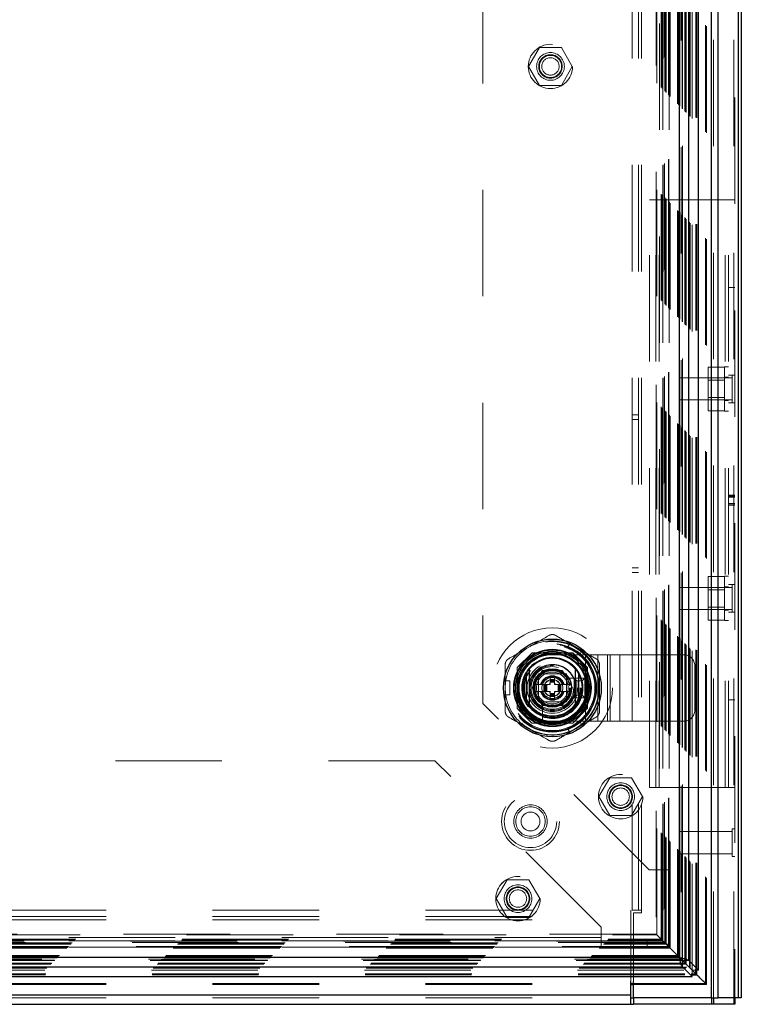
# Model space of a CAD drawing. Header units: inches. Extents: x 0.2 to 10.8, y 0.2 to 8.2.
# Tile 61 of 123: x 4.169 to 4.847, y 2.892 to 3.817. Entities that reach past the tile are written whole.
import ezdxf

# ---------------------------------------------------------------- set-up
doc = ezdxf.new("R2010")
doc.units = ezdxf.units.IN
doc.header["$MEASUREMENT"] = 0
doc.linetypes.add('HIDDEN', pattern=[0.075, 0.05, -0.025])

msp = doc.modelspace()

# ---------------------------------------------------------------- linework, layer by layer
at = {"color": 7, "linetype": 'HIDDEN', "lineweight": 18}
for p, q in [((4.8398768, 2.8977542), (4.8398768, 5.3424034)), ((4.8407555, 5.3435837), (4.8407555, 2.8977542)), ((4.8186795, 2.8977542), (4.8186795, 5.3331709)), ((4.8208008, 2.8977542), (4.8208008, 5.3334298)), ((4.8130929, 2.9113883), (4.8130929, 5.3199371)), ((4.8140168, 2.9104754), (4.8140168, 5.32085)), ((4.7937673, 2.9307037), (4.7937673, 5.3006089)), ((4.7941745, 2.9303066), (4.7941745, 5.3010187)), ((4.7943242, 2.9301569), (4.7943242, 5.3011684)), ((4.7951382, 2.929343), (4.7951382, 5.3019824)), ((4.7979828, 2.9264949), (4.7979828, 5.3048288)), ((4.7988879, 2.9255932), (4.7988879, 5.3057321)), ((4.8005901, 2.9238586), (4.8005901, 5.3074667)), ((4.8039565, 2.9246579), (4.8039565, 5.3066674)), ((4.8050898, 2.924551), (4.8050898, 5.3067743)), ((4.7869887, 2.9374924), (4.7869887, 5.2938329)), ((4.7877194, 2.9367617), (4.7877194, 5.2945636)), ((4.7885512, 5.295437), (4.7885512, 2.9358883)), ((4.7890218, 2.9354593), (4.7890218, 5.295866)), ((4.7901465, 5.2969876), (4.7901465, 2.9343401)), ((4.7913408, 2.9331404), (4.7913408, 5.298185)), ((4.7914747, 5.2983211), (4.7914747, 2.9330046)), ((4.7915056, 2.9329432), (4.7915056, 5.2983822)), ((4.7746881, 5.2815323), (4.7746881, 2.949793)), ((4.7749763, 2.9495049), (4.7749763, 5.2818205)), ((4.7759055, 2.9485756), (4.7759055, 5.2827497)), ((4.7761465, 2.9483347), (4.7761465, 5.2829907)), ((4.7761465, 2.9483347), (4.7761465, 5.2829907)), ((4.7783905, 5.2852446), (4.7783905, 2.9460508)), ((4.7784381, 2.946043), (4.7784381, 5.2852823)), ((4.7788548, 2.9456263), (4.7788548, 5.285699)), ((4.7788548, 5.285699), (4.7788548, 2.9456263)), ((4.7790586, 2.9454457), (4.7790586, 5.2858725)), ((4.7792715, 2.9452097), (4.7792715, 5.2861157)), ((4.7801048, 2.9443763), (4.7801048, 5.286949)), ((4.7667663, 5.2736091), (4.7667663, 2.9577169)), ((4.7674948, 2.9569864), (4.7674948, 5.274339)), ((4.7715852, 2.9528959), (4.7715852, 5.2784294)), ((4.7723583, 2.9521229), (4.7723583, 5.2792025)), ((4.7730656, 5.2799293), (4.7730656, 2.951397)), ((4.7441721, 2.9801709), (4.7441721, 5.2510875)), ((4.7501721, 2.9801709), (4.7501721, 5.2510875)), ((4.7531721, 2.9801709), (4.7531721, 5.2510875)), ((4.7531721, 2.9801709), (4.7531721, 5.2510875)), ((4.769999, 5.213121), (4.769999, 3.0182043)), ((4.769999, 5.213121), (4.769999, 3.0182043)), ((4.772999, 5.213121), (4.772999, 3.0182043)), ((4.778999, 5.213121), (4.778999, 3.0182043)), ((4.603999, 5.056871), (4.603999, 3.1744543)), ((4.6573343, 3.7904822), (4.6470864, 3.7727322)), ((4.6778303, 3.7904822), (4.6573343, 3.7904822)), ((4.6880782, 3.7727322), (4.6778303, 3.7904822)), ((4.6470864, 3.7727322), (4.6573343, 3.7549822)), ((4.6778303, 3.7549822), (4.6880782, 3.7727322)), ((4.6573343, 3.7549822), (4.6778303, 3.7549822)), ((4.7605888, 3.0955042), (4.7605888, 3.6473375)), ((4.7605888, 3.6473375), (4.7665888, 3.6473375)), ((4.7665888, 3.0955042), (4.7665888, 3.6473375)), ((4.7695888, 3.6473375), (4.7665888, 3.6473375)), ((4.7695888, 3.0955042), (4.7695888, 3.6473375)), ((4.7695888, 3.0955042), (4.7695888, 3.6473375)), ((4.8317555, 3.6473375), (4.7695888, 3.6473375)), ((4.8317555, 3.0955042), (4.8317555, 3.6473375)), ((4.8407555, 3.6473375), (4.8317555, 3.6473375)), ((4.8317555, 3.0955042), (4.8317555, 3.6473375)), ((4.8347555, 3.0955042), (4.8347555, 3.6473375)), ((4.8407555, 3.565098), (4.8347555, 3.565098)), ((4.8310055, 3.4903335), (4.8155888, 3.4903335)), ((4.8155888, 3.4903335), (4.8155888, 3.4800855)), ((4.8310055, 3.4490042), (4.8310055, 3.4906709)), ((4.8347555, 3.4906709), (4.8310055, 3.4906709)), ((4.7886721, 3.4802542), (4.7886721, 3.4594209)), ((4.8381513, 3.4802542), (4.7886721, 3.4802542)), ((4.8310055, 3.4800855), (4.8155888, 3.4800855)), ((4.8155888, 3.4800855), (4.8155888, 3.4595896)), ((4.8310055, 3.478), (4.8155888, 3.478)), ((4.8347555, 3.4808792), (4.8310055, 3.4808792)), ((4.8407555, 3.4828584), (4.8347555, 3.4828584)), ((4.8381513, 3.4828584), (4.8381513, 3.4568167)), ((4.7886721, 3.4594209), (4.8381513, 3.4594209)), ((4.8155888, 3.461675), (4.8310055, 3.461675)), ((4.8310055, 3.4595896), (4.8155888, 3.4595896)), ((4.8155888, 3.4595896), (4.8155888, 3.4493416)), ((4.8310055, 3.4587959), (4.8347555, 3.4587959)), ((4.8407555, 3.4568167), (4.8347555, 3.4568167)), ((4.7501721, 3.4453792), (4.7441721, 3.4453792)), ((4.7441721, 3.4412125), (4.7501721, 3.4412125)), ((4.8310055, 3.4493416), (4.8155888, 3.4493416)), ((4.8310055, 3.4490042), (4.8347555, 3.4490042)), ((4.8407555, 3.370038), (4.8347555, 3.370038)), ((4.8407555, 3.3696377), (4.8347555, 3.3696377)), ((4.8407555, 3.3693975), (4.8347555, 3.3693975)), ((4.8407555, 3.3685772), (4.8347555, 3.3685772)), ((4.8407555, 3.3681485), (4.8347555, 3.3681485)), ((4.8407555, 3.3620634), (4.8347555, 3.3620634)), ((4.8407555, 3.3610386), (4.8347555, 3.3610386)), ((4.8347555, 3.3608208), (4.8407555, 3.3608208)), ((4.8407555, 3.3606542), (4.8347555, 3.3606542)), ((4.7441721, 3.3016292), (4.7501721, 3.3016292)), ((4.7441721, 3.2974625), (4.7501721, 3.2974625)), ((4.8310055, 3.2935001), (4.8155888, 3.2935001)), ((4.8155888, 3.2935001), (4.8155888, 3.2832522)), ((4.8310055, 3.2521709), (4.8310055, 3.2938375)), ((4.8347555, 3.2938375), (4.8310055, 3.2938375)), ((4.7886721, 3.2834209), (4.7886721, 3.2625875)), ((4.8381513, 3.2834209), (4.7886721, 3.2834209)), ((4.8347555, 3.2840459), (4.8310055, 3.2840459)), ((4.8407555, 3.286025), (4.8347555, 3.286025)), ((4.8381513, 3.286025), (4.8381513, 3.2599834)), ((4.8310055, 3.2832522), (4.8155888, 3.2832522)), ((4.8155888, 3.2832522), (4.8155888, 3.2627562)), ((4.8310055, 3.2811667), (4.8155888, 3.2811667)), ((4.7886721, 3.2625875), (4.8381513, 3.2625875)), ((4.8155888, 3.2648417), (4.8310055, 3.2648417)), ((4.8310055, 3.2627562), (4.8155888, 3.2627562)), ((4.8155888, 3.2627562), (4.8155888, 3.2525083)), ((4.8310055, 3.2619625), (4.8347555, 3.2619625)), ((4.8407555, 3.2599834), (4.8347555, 3.2599834)), ((4.8310055, 3.2525083), (4.8155888, 3.2525083)), ((4.8310055, 3.2521709), (4.8347555, 3.2521709)), ((4.6836882, 3.2268692), (4.6858203, 3.230562)), ((4.6971855, 3.2240004), (4.6858203, 3.230562)), ((4.6499576, 3.2217322), (4.636249, 3.2080235)), ((4.6501075, 3.2218821), (4.6499576, 3.2217322)), ((4.688457, 3.2217322), (4.6499576, 3.2217322)), ((4.6886069, 3.2218821), (4.6501075, 3.2218821)), ((4.6843919, 3.2217322), (4.6543225, 3.2217322)), ((4.6693556, 3.2201754), (4.7006056, 3.2201754)), ((4.6836882, 3.2268692), (4.6950534, 3.2203075)), ((4.7021656, 3.2080235), (4.688457, 3.2217322)), ((4.7023156, 3.2081735), (4.6886069, 3.2218821)), ((4.6950534, 3.2203075), (4.6971855, 3.2240004)), ((4.7006056, 3.1576754), (4.7006056, 3.2201754)), ((4.7006056, 3.2201754), (4.723782, 3.2201754)), ((4.7006056, 3.1576754), (4.7006056, 3.2201754)), ((4.7121938, 3.1576754), (4.7121938, 3.2201754)), ((4.7212499, 3.1576754), (4.7212499, 3.2201754)), ((4.723782, 3.1576754), (4.723782, 3.2201754)), ((4.723782, 3.2201754), (4.7328381, 3.2201754)), ((4.7328381, 3.1576754), (4.7328381, 3.2201754)), ((4.7328381, 3.2201754), (4.7444263, 3.2201754)), ((4.7444263, 3.1576754), (4.7444263, 3.2201754)), ((4.7444263, 3.2201754), (4.7926889, 3.2201754)), ((4.7444263, 3.1576754), (4.7444263, 3.2201754)), ((4.8031056, 3.1680921), (4.8031056, 3.2097587)), ((4.636249, 3.2080235), (4.636249, 3.1695241)), ((4.6363989, 3.2081735), (4.6363989, 3.169674)), ((4.6365488, 3.2039585), (4.6365488, 3.1738891)), ((4.6504153, 3.1889238), (4.6598863, 3.205328)), ((4.6562306, 3.2020504), (4.6562306, 3.1758004)), ((4.6824806, 3.2020504), (4.6562306, 3.2020504)), ((4.6789238, 3.2020471), (4.6597906, 3.2020471)), ((4.6598863, 3.205328), (4.6788282, 3.205328)), ((4.6788282, 3.205328), (4.6882992, 3.1889238)), ((4.6824806, 3.1758004), (4.6824806, 3.2020504)), ((4.7021656, 3.1695241), (4.7021656, 3.2080235)), ((4.7021656, 3.1738891), (4.7021656, 3.2039585)), ((4.7023156, 3.169674), (4.7023156, 3.2081735)), ((4.6250659, 3.1954854), (4.62933, 3.1954854)), ((4.6250659, 3.1823621), (4.6250659, 3.1954854)), ((4.62933, 3.1823621), (4.62933, 3.1954854)), ((4.6613192, 3.1922046), (4.6523095, 3.1922046)), ((4.6562339, 3.1984904), (4.6562339, 3.1793571)), ((4.6613192, 3.1922046), (4.6613192, 3.1856429)), ((4.6619753, 3.1922046), (4.6613192, 3.1922046)), ((4.6619753, 3.1922046), (4.6619753, 3.1856429)), ((4.6622636, 3.1922046), (4.6619753, 3.1922046)), ((4.6633275, 3.1922046), (4.6622636, 3.1922046)), ((4.6622636, 3.1922046), (4.6622636, 3.1856429)), ((4.6640235, 3.1922046), (4.6633275, 3.1922046)), ((4.6633275, 3.1922046), (4.6633275, 3.1856429)), ((4.6640235, 3.1922046), (4.6640235, 3.1856429)), ((4.6673887, 3.1922046), (4.6640235, 3.1922046)), ((4.6673887, 3.1987663), (4.6673887, 3.1969618)), ((4.6673887, 3.1987663), (4.6713257, 3.1987663)), ((4.6673887, 3.1969618), (4.6713257, 3.1969618)), ((4.6673887, 3.1969618), (4.6673887, 3.1963057)), ((4.6673887, 3.1963057), (4.6713257, 3.1963057)), ((4.6673887, 3.1963057), (4.6673887, 3.1960174)), ((4.6673887, 3.1960174), (4.6673887, 3.1949535)), ((4.6673887, 3.1960174), (4.6713257, 3.1960174)), ((4.6673887, 3.1949535), (4.6673887, 3.1942575)), ((4.6673887, 3.1949535), (4.6713257, 3.1949535)), ((4.6673887, 3.1942575), (4.6713257, 3.1942575)), ((4.6673887, 3.1942575), (4.6673887, 3.1922046)), ((4.6713257, 3.1987663), (4.6713257, 3.1969618)), ((4.6713257, 3.1969618), (4.6713257, 3.1963057)), ((4.6713257, 3.1963057), (4.6713257, 3.1960174)), ((4.6713257, 3.1960174), (4.6713257, 3.1949535)), ((4.6713257, 3.1949535), (4.6713257, 3.1942575)), ((4.6713257, 3.1942575), (4.6713257, 3.1922046)), ((4.674691, 3.1922046), (4.6713257, 3.1922046)), ((4.675387, 3.1922046), (4.674691, 3.1922046)), ((4.674691, 3.1922046), (4.674691, 3.1856429)), ((4.6764508, 3.1922046), (4.675387, 3.1922046)), ((4.675387, 3.1922046), (4.675387, 3.1856429)), ((4.6764508, 3.1922046), (4.6764508, 3.1856429)), ((4.6767391, 3.1922046), (4.6764508, 3.1922046)), ((4.6767391, 3.1922046), (4.6767391, 3.1856429)), ((4.6773953, 3.1922046), (4.6767391, 3.1922046)), ((4.6773953, 3.1922046), (4.6773953, 3.1856429)), ((4.686405, 3.1922046), (4.6773953, 3.1922046)), ((4.6824806, 3.1793571), (4.6824806, 3.1984904)), ((4.6965551, 3.1981101), (4.682948, 3.1981101)), ((4.6899806, 3.1797587), (4.6899806, 3.1980921)), ((4.6924806, 3.1955921), (4.6899806, 3.1980921)), ((4.6899806, 3.1980921), (4.6999806, 3.1980921)), ((4.6924806, 3.1822587), (4.6924806, 3.1955921)), ((4.6924806, 3.1955921), (4.6974806, 3.1955921)), ((4.6974806, 3.1955921), (4.6999806, 3.1980921)), ((4.6974806, 3.1955921), (4.6974806, 3.1822587)), ((4.6999806, 3.1980921), (4.6999806, 3.1797587)), ((4.6250659, 3.1823621), (4.62933, 3.1823621)), ((4.6598863, 3.1725196), (4.6504153, 3.1889238)), ((4.6613192, 3.1856429), (4.6523095, 3.1856429)), ((4.6619753, 3.1856429), (4.6613192, 3.1856429)), ((4.6622636, 3.1856429), (4.6619753, 3.1856429)), ((4.6633275, 3.1856429), (4.6622636, 3.1856429)), ((4.6640235, 3.1856429), (4.6633275, 3.1856429)), ((4.6673887, 3.1856429), (4.6640235, 3.1856429)), ((4.6673887, 3.1856429), (4.6673887, 3.18359)), ((4.6673887, 3.18359), (4.6673887, 3.182894)), ((4.6673887, 3.18359), (4.6713257, 3.18359)), ((4.6673887, 3.182894), (4.6713257, 3.182894)), ((4.6673887, 3.182894), (4.6673887, 3.1818302)), ((4.6673887, 3.1818302), (4.6713257, 3.1818302)), ((4.6673887, 3.1818302), (4.6673887, 3.1815419)), ((4.674691, 3.1856429), (4.6713257, 3.1856429)), ((4.6713257, 3.1856429), (4.6713257, 3.18359)), ((4.6713257, 3.18359), (4.6713257, 3.182894)), ((4.6713257, 3.182894), (4.6713257, 3.1818302)), ((4.6713257, 3.1818302), (4.6713257, 3.1815419)), ((4.675387, 3.1856429), (4.674691, 3.1856429)), ((4.6764508, 3.1856429), (4.675387, 3.1856429)), ((4.6767391, 3.1856429), (4.6764508, 3.1856429)), ((4.6773953, 3.1856429), (4.6767391, 3.1856429)), ((4.686405, 3.1856429), (4.6773953, 3.1856429)), ((4.6882992, 3.1889238), (4.6788282, 3.1725196)), ((4.6863154, 3.1854877), (4.686405, 3.1856429)), ((4.6924806, 3.1822587), (4.6899806, 3.1797587)), ((4.6974806, 3.1822587), (4.6924806, 3.1822587)), ((4.6974806, 3.1822587), (4.6999806, 3.1797587)), ((4.760249, 3.0182043), (4.603999, 3.1744543)), ((4.6562306, 3.1758004), (4.6824806, 3.1758004)), ((4.6597906, 3.1758004), (4.6789238, 3.1758004)), ((4.6788282, 3.1725196), (4.6598863, 3.1725196)), ((4.6601709, 3.175333), (4.6601709, 3.1617259)), ((4.6673887, 3.1815419), (4.6713257, 3.1815419)), ((4.6673887, 3.1815419), (4.6673887, 3.1808857)), ((4.6673887, 3.1808857), (4.6713257, 3.1808857)), ((4.6673887, 3.1808857), (4.6673887, 3.1790812)), ((4.6673887, 3.1790812), (4.6713257, 3.1790812)), ((4.6713257, 3.1815419), (4.6713257, 3.1808857)), ((4.6713257, 3.1808857), (4.6713257, 3.1790812)), ((4.6999806, 3.1797587), (4.6899806, 3.1797587)), ((4.8407555, 3.1777438), (4.8347555, 3.1777438)), ((4.636249, 3.1695241), (4.6499576, 3.1558155)), ((4.6363989, 3.169674), (4.6501075, 3.1559654)), ((4.688457, 3.1558155), (4.7021656, 3.1695241)), ((4.7021656, 3.1695241), (4.7023156, 3.169674)), ((4.6499576, 3.1558155), (4.688457, 3.1558155)), ((4.6501075, 3.1559654), (4.6886069, 3.1559654)), ((4.6543225, 3.1561154), (4.6843919, 3.1561154)), ((4.6693556, 3.1576754), (4.7006056, 3.1576754)), ((4.6950534, 3.15754), (4.6836882, 3.1509784)), ((4.6971855, 3.1538472), (4.6950534, 3.15754)), ((4.7006056, 3.1576754), (4.723782, 3.1576754)), ((4.723782, 3.1576754), (4.7328381, 3.1576754)), ((4.7328381, 3.1576754), (4.7444263, 3.1576754)), ((4.7444263, 3.1576754), (4.7926889, 3.1576754)), ((4.6858203, 3.1472855), (4.6836882, 3.1509784)), ((4.6971855, 3.1538472), (4.6858203, 3.1472855)), ((4.5590546, 3.1205238), (3.1344713, 3.1205238)), ((4.7153046, 2.9642738), (4.5590546, 3.1205238)), ((4.723251, 3.1045655), (4.713003, 3.0868155)), ((4.7437469, 3.1045655), (4.723251, 3.1045655)), ((4.7539949, 3.0868155), (4.7437469, 3.1045655)), ((4.7605888, 3.0955042), (4.7665888, 3.0955042)), ((4.7695888, 3.0955042), (4.7665888, 3.0955042)), ((4.8317555, 3.0955042), (4.7695888, 3.0955042)), ((4.8407555, 3.0955042), (4.8317555, 3.0955042)), ((4.713003, 3.0868155), (4.723251, 3.0690655)), ((4.7437469, 3.0690655), (4.7539949, 3.0868155)), ((4.723251, 3.0690655), (4.7437469, 3.0690655)), ((4.7886721, 3.0540042), (4.7886721, 3.0331709)), ((4.8381513, 3.0540042), (4.7886721, 3.0540042)), ((4.8381513, 3.0566084), (4.8381513, 3.0305667)), ((4.8407555, 3.0566084), (4.8381513, 3.0566084)), ((4.7886721, 3.0331709), (4.8381513, 3.0331709)), ((4.8381513, 3.0305667), (4.8407555, 3.0305667)), ((4.769999, 3.0182043), (4.760249, 3.0182043)), ((4.778999, 3.0182043), (4.769999, 3.0182043)), ((4.772999, 3.0182043), (4.772999, 2.9482043)), ((4.778999, 3.0182043), (4.778999, 2.9482043)), ((4.6268343, 3.0087738), (4.6165864, 2.9910238)), ((4.6473303, 3.0087738), (4.6268343, 3.0087738)), ((4.6575782, 2.9910238), (4.6473303, 3.0087738)), ((4.6165864, 2.9910238), (4.6268343, 2.9732738)), ((4.6473303, 2.9732738), (4.6575782, 2.9910238)), ((2.9503313, 2.9801709), (4.7431796, 2.9801709)), ((4.7431796, 2.9711709), (4.7431796, 2.9801709)), ((4.7531721, 2.9801709), (4.7441721, 2.9801709)), ((4.7531721, 2.9776709), (4.7531721, 2.9801709)), ((2.9503313, 2.9741709), (4.7431796, 2.9741709)), ((2.9503313, 2.9711709), (4.7431796, 2.9711709)), ((2.9503313, 2.9711709), (4.7431796, 2.9711709)), ((4.6268343, 2.9732738), (4.6473303, 2.9732738)), ((4.7431796, 2.9130891), (4.7431796, 2.9711709)), ((4.7456721, 2.9776709), (4.7531721, 2.9776709)), ((4.7456721, 2.9130891), (4.7456721, 2.9776709)), ((4.7792891, 2.945213), (4.779286, 2.9773559)), ((4.7153046, 2.9545238), (4.7153046, 2.9642738)), ((4.7733351, 2.9511629), (2.920111, 2.9511629)), ((4.7732801, 2.9512066), (2.9201838, 2.9512066)), ((2.921112, 2.9521229), (4.7723583, 2.9521229)), ((2.921885, 2.9528959), (4.7715852, 2.9528959)), ((2.9259755, 2.9569864), (4.7674948, 2.9569864)), ((4.7667828, 2.95772), (2.9266928, 2.95772)), ((4.7153046, 2.9545238), (2.9782213, 2.9545238)), ((4.7153046, 2.9545238), (2.9782213, 2.9545238)), ((4.7153046, 2.9515238), (2.9782213, 2.9515238)), ((4.7153046, 2.9455238), (4.7153046, 2.9545238)), ((4.7584713, 2.9515238), (4.7153046, 2.9515238)), ((4.7584713, 2.9515238), (4.7584713, 2.9455238)), ((4.7715852, 2.9528959), (4.7674948, 2.9569864)), ((4.7723583, 2.9521229), (4.7715852, 2.9528959)), ((4.7733873, 2.9510938), (4.7723583, 2.9521229)), ((2.9133655, 2.9443763), (4.7801048, 2.9443763)), ((2.9141988, 2.9452097), (4.7792715, 2.9452097)), ((2.9142234, 2.9452037), (4.7792625, 2.9452037)), ((2.9143737, 2.9453687), (4.7790957, 2.9453687)), ((2.9146155, 2.9456263), (4.7788548, 2.9456263)), ((2.9146155, 2.9456263), (4.7788548, 2.9456263)), ((2.9150321, 2.946043), (4.7784381, 2.946043)), ((4.7784614, 2.9460561), (2.9150499, 2.9460561)), ((2.9173238, 2.9483347), (4.7761465, 2.9483347)), ((2.9173238, 2.9483347), (4.7761465, 2.9483347)), ((2.9175648, 2.9485756), (4.7759055, 2.9485756)), ((2.918494, 2.9495049), (4.7749763, 2.9495049)), ((4.7746881, 2.949793), (2.9187821, 2.949793)), ((4.7153046, 2.9455238), (2.9782213, 2.9455238)), ((4.7584713, 2.9455238), (4.7153046, 2.9455238)), ((4.778999, 2.9482043), (4.772999, 2.9482043)), ((4.7749763, 2.9495049), (4.7746881, 2.949793)), ((4.7792715, 2.9452097), (4.7759055, 2.9485756)), ((4.7801048, 2.9443763), (4.7792715, 2.9452097)), ((4.7915817, 2.9329099), (2.9018916, 2.9329099)), ((2.901974, 2.9329339), (4.7914963, 2.9329339)), ((2.9021295, 2.9331404), (4.7913408, 2.9331404)), ((4.7901552, 2.9343089), (2.9033159, 2.9343089)), ((2.9044485, 2.9354593), (4.7890218, 2.9354593)), ((2.9049191, 2.9358883), (4.7885512, 2.9358883)), ((2.9057508, 2.9367617), (4.7877194, 2.9367617)), ((2.9064816, 2.9374924), (4.7869887, 2.9374924)), ((4.7877194, 2.9367617), (4.7869887, 2.9374924)), ((4.7887083, 2.9357728), (4.7877194, 2.9367617)), ((2.8928894, 2.9238493), (4.8005808, 2.9238493)), ((2.8945824, 2.9255932), (4.7988879, 2.9255932)), ((2.8955672, 2.9265827), (4.7979003, 2.9265827)), ((2.8983321, 2.929343), (4.7951382, 2.929343)), ((2.8991461, 2.9301569), (4.7943242, 2.9301569)), ((2.8992957, 2.9303066), (4.7941745, 2.9303066)), ((2.8995273, 2.9305341), (4.7939288, 2.9305341)), ((4.8000322, 2.9244489), (4.7988879, 2.9255932)), ((4.7999889, 2.9244413), (4.8005808, 2.9238493)), ((4.8005901, 2.9238586), (4.7999989, 2.9244498)), ((4.8005808, 2.918356), (4.8005808, 2.9238493)), ((4.8061052, 2.9238586), (4.8005901, 2.9238586)), ((2.893583, 2.9193914), (4.7998872, 2.9193914)), ((2.8936899, 2.9205246), (4.7997803, 2.9205246)), ((4.8017904, 2.9226908), (4.8051091, 2.9193716)), ((2.9503313, 2.9113883), (4.7431796, 2.9113883)), ((2.9503313, 2.9104556), (4.7431796, 2.9104556)), ((4.7456721, 2.9113883), (4.8130929, 2.9113883)), ((4.7456721, 2.9104556), (4.8140085, 2.9104556)), ((4.8130929, 2.9113883), (4.811444, 2.913046)), ((2.9503313, 2.9007542), (4.7431796, 2.9007542)), ((2.9503313, 2.8977542), (4.7431796, 2.8977542))]:
    msp.add_line(p, q, dxfattribs=at)
at = {"color": 7, "linetype": 'Continuous', "lineweight": 25}
for p, q in [((4.8441194, 2.8977542), (4.8441194, 5.3424034)), ((4.8467555, 5.3435837), (4.8467555, 2.8977542)), ((4.8186795, 2.8977542), (4.8186795, 5.3331709)), ((4.8250435, 2.8977542), (4.8250435, 5.3334298)), ((4.806499, 2.9238586), (4.806499, 5.3074667)), ((4.7885512, 5.295437), (4.7885512, 2.9358883)), ((4.7974144, 2.9329432), (4.7974144, 5.2983822)), ((4.6447509, 3.2026117), (4.6447509, 3.1752358)), ((4.6939635, 3.2026117), (4.6939635, 3.1752358)), ((2.9049191, 2.9358883), (4.7885512, 2.9358883)), ((4.7915218, 2.9329594), (4.7887083, 2.9357728)), ((4.7914963, 2.927025), (4.7914963, 2.9329339)), ((4.7914963, 2.9329339), (4.7999889, 2.9244413)), ((4.7974144, 2.9329432), (4.7915056, 2.9329432)), ((4.7999989, 2.9244498), (4.7915056, 2.9329432)), ((4.806499, 2.9238586), (4.7974144, 2.9329432)), ((2.901974, 2.927025), (4.7914963, 2.927025)), ((4.7914963, 2.927025), (4.8005808, 2.9179405)), ((4.8039565, 2.9205246), (4.8000322, 2.9244489)), ((4.8039565, 2.9205246), (4.8039565, 2.9246579)), ((4.8050898, 2.9193914), (4.8050898, 2.924551)), ((4.806499, 2.9238586), (4.8061052, 2.9238586)), ((2.8928894, 2.9179405), (4.8005808, 2.9179405)), ((4.7997803, 2.9205246), (4.8039565, 2.9205246)), ((4.7998872, 2.9193914), (4.8050898, 2.9193914)), ((4.8005808, 2.9179405), (4.8005808, 2.918356)), ((4.8050898, 2.9193914), (4.8039565, 2.9205246)), ((4.7431796, 2.9007542), (4.7431796, 2.9130891)), ((4.7431796, 2.9113883), (4.7456721, 2.9113883)), ((4.7431796, 2.9104556), (4.7456721, 2.9104556)), ((4.7456721, 2.8977542), (4.7456721, 2.9130891)), ((2.9503313, 2.9007542), (4.7431796, 2.9007542)), ((4.7431796, 2.8917542), (4.7431796, 2.9007542)), ((4.7431796, 2.8977542), (4.7456721, 2.8977542)), ((4.8186795, 2.8977542), (4.7456721, 2.8977542)), ((4.7456796, 2.8977542), (4.7456796, 2.8917542)), ((4.8186795, 2.8977542), (4.8250435, 2.8977542)), ((4.8186828, 2.8977542), (4.8186828, 2.8917542)), ((4.8208018, 2.8977542), (4.8208018, 2.8917542)), ((4.8441194, 2.8977542), (4.8250435, 2.8977542)), ((4.8398778, 2.8977542), (4.8398778, 2.8917542)), ((4.8407555, 2.8977542), (4.8407555, 2.8917542)), ((4.8467555, 2.8977542), (4.8441194, 2.8977542)), ((2.9503313, 2.8917542), (4.7431796, 2.8917542)), ((4.7431796, 2.8917542), (4.7456796, 2.8917542)), ((4.8186828, 2.8917542), (4.7456796, 2.8917542)), ((4.8208018, 2.8917542), (4.8186828, 2.8917542)), ((4.8398778, 2.8917542), (4.8208018, 2.8917542)), ((4.8407555, 2.8917542), (4.8398778, 2.8917542))]:
    msp.add_line(p, q, dxfattribs=at)
at = {"color": 7, "linetype": 'HIDDEN', "lineweight": 18, "flags": 128}
for points in [[(4.6915029, 3.2272812), (4.6863068, 3.2298436), (4.6855759, 3.2301388)], [(4.6969411, 3.2235771), (4.6963201, 3.2240624), (4.6915029, 3.2272812)], [(4.6255546, 3.1954854), (4.6254448, 3.1947049), (4.6250659, 3.1889238)], [(4.6250659, 3.1889238), (4.6254448, 3.1831426), (4.6255546, 3.1823621)], [(4.6915029, 3.1505663), (4.6963201, 3.1537851), (4.6969411, 3.1542704)], [(4.6855759, 3.1477088), (4.6863068, 3.1480039), (4.6915029, 3.1505663)]]:
    msp.add_lwpolyline(points, dxfattribs=at)
at = {"color": 7, "linetype": 'HIDDEN', "lineweight": 18}
for centre, radius in [((4.6675823, 3.7727322), 0.0208333), ((4.6675823, 3.7727322), 0.0130208), ((4.6675823, 3.7727322), 0.0110417), ((4.6675823, 3.7727322), 0.0104167), ((4.6675823, 3.7727322), 0.0081625), ((4.6693572, 3.1889238), 0.0564167), ((4.669249, 3.188746), 0.04375), ((4.6693572, 3.1889238), 0.0415329), ((4.6693572, 3.1889238), 0.0415026), ((4.6693572, 3.1889238), 0.0408935), ((4.6693572, 3.1889238), 0.0400262), ((4.6693572, 3.1889238), 0.0362533), ((4.6693572, 3.1889238), 0.0360892), ((4.6693572, 3.1889238), 0.0337927), ((4.6693572, 3.1889238), 0.0334252), ((4.6693572, 3.1889238), 0.0319882), ((4.6693572, 3.1889238), 0.0270669), ((4.6693572, 3.1889238), 0.0264108), ((4.6693572, 3.1889238), 0.0264108), ((4.6693572, 3.1889238), 0.0262467), ((4.6693572, 3.1889238), 0.0237861), ((4.6693572, 3.1889238), 0.0209974), ((4.6693572, 3.1889238), 0.0200131), ((4.6693572, 3.1889238), 0.0172244), ((4.6693572, 3.1889238), 0.0164042), ((4.6693572, 3.1889238), 0.0162402), ((4.6693572, 3.1889238), 0.0149278), ((4.6693572, 3.1889238), 0.0098425), ((4.6693572, 3.1889238), 0.0080659), ((4.6693572, 3.1889238), 0.0078297), ((4.733499, 3.0868155), 0.0208333), ((4.733499, 3.0868155), 0.0130208), ((4.6488388, 3.0635042), 0.0270833), ((4.733499, 3.0868155), 0.0110417), ((4.733499, 3.0868155), 0.0104167), ((4.733499, 3.0868155), 0.0081625), ((4.6488388, 3.0635042), 0.0245833), ((4.6488388, 3.0635042), 0.0245833), ((4.6488388, 3.0635042), 0.015625), ((4.6488388, 3.0635042), 0.0138333), ((4.6488388, 3.0635042), 0.0088333), ((4.6370823, 2.9910238), 0.0208333), ((4.637138, 2.9910238), 0.0208333), ((4.6370823, 2.9910238), 0.0130208), ((4.6370823, 2.9910238), 0.0110417), ((4.6370823, 2.9910238), 0.0104167), ((4.6370823, 2.9910238), 0.0081625)]:
    msp.add_circle(centre, radius, dxfattribs=at)
at = {"color": 7, "linetype": 'Continuous', "lineweight": 25}
for radius in [0.0459318, 0.0362814, 0.0358174, 0.0344488, 0.0328084, 0.0321054, 0.0180446]:
    msp.add_circle((4.6693572, 3.1889238), radius, dxfattribs=at)
at = {"color": 7, "linetype": 'HIDDEN', "lineweight": 18}
for centre, radius, start, end in [((4.6693572, 3.1889238), 0.0442913, 68.5196243, 120), ((4.6693572, 3.1889238), 0.0442913, 120, 171.4803757), ((4.6693556, 3.1889254), 0.03125, 90, 270), ((4.6693572, 3.1889238), 0.0442913, 0, 51.4803757), ((4.7926889, 3.2097587), 0.0104167, 0, 90), ((4.6693572, 3.1889238), 0.0287073, 18.6629249, 251.3370751), ((4.6693572, 3.1889238), 0.0218176, 7.3528467, 175.552299), ((4.6693572, 3.1889238), 0.0221457, 10.98225, 167.5591528), ((4.6693572, 3.1889238), 0.0173027, 108.5459072, 131.4540928), ((4.6693572, 3.1889238), 0.0114829, 16.6015496, 163.3984504), ((4.6693572, 3.1889238), 0.0173027, 48.5459072, 71.4540928), ((4.6693572, 3.1889238), 0.0173027, 168.5459072, 169.0697518), ((4.6693572, 3.1889238), 0.0108268, 17.6397014, 162.3602986), ((4.6693572, 3.1889238), 0.0287073, 251.3370751, 18.6629249), ((4.6693572, 3.1889238), 0.0045801, 115.4548319, 134.2475009), ((4.6693572, 3.1889238), 0.0045801, 45.7524991, 64.5451681), ((4.6693572, 3.1889238), 0.0173027, 10.9302482, 11.4540928), ((4.6693572, 3.1889238), 0.0442913, 188.5196243, 240), ((4.6693572, 3.1889238), 0.0221457, 191.9005369, 270), ((4.6693572, 3.1889238), 0.0218176, 189.0369276, 270), ((4.6693572, 3.1889238), 0.0173027, 190.9302482, 191.4540928), ((4.6693572, 3.1889238), 0.0114829, 196.6015496, 343.3984504), ((4.6693572, 3.1889238), 0.0108268, 197.6397014, 342.3602986), ((4.6693572, 3.1889238), 0.0045801, 225.7524991, 244.5451681), ((4.6693572, 3.1889238), 0.0218176, 270, 354.2412475), ((4.6693572, 3.1889238), 0.0221457, 270, 349.2593124), ((4.6693572, 3.1889238), 0.0045801, 295.4548319, 314.2475009), ((4.6693572, 3.1889238), 0.0173027, 348.5459072, 349.0697518), ((4.6693572, 3.1889238), 0.0442913, 308.5196243, 0), ((4.6693572, 3.1889238), 0.0173027, 228.5459072, 251.4540928), ((4.6693572, 3.1889238), 0.0173027, 288.5459072, 311.4540928), ((4.7926889, 3.1680921), 0.0104167, 270, 0), ((4.6693572, 3.1889238), 0.0442913, 240, 291.4803757)]:
    msp.add_arc(centre, radius, start, end, dxfattribs=at)
at = {"color": 7, "linetype": 'Continuous', "lineweight": 25}
for radius, start, end in [(0.0278871, 40.1191669, 139.8808331), (0.0281573, 150.9137041, 209.0862959), (0.0281573, 330.9137041, 29.0862959), (0.0278871, 220.1191669, 319.8808331)]:
    msp.add_arc((4.6693572, 3.1889238), radius, start, end, dxfattribs=at)
at = {"color": 7, "linetype": 'HIDDEN', "lineweight": 18}
for points, knots in [([(4.7733882, 5.2802223), (4.7733906, 5.2752705), (4.7733961, 5.2636925), (4.7733931, 5.2453772), (4.7733917, 5.2254883), (4.7733927, 5.1967885), (4.7733924, 5.1593685), (4.7733926, 5.0732585), (4.7733924, 4.9039892), (4.7733926, 4.574112), (4.7733923, 4.0707937), (4.7733932, 3.5517467), (4.7733918, 3.2016045), (4.7733926, 3.0729851), (4.7733927, 3.0516007), (4.7733918, 3.0301156), (4.7733926, 3.0084876), (4.7733959, 2.9875814), (4.7733894, 2.9688926), (4.7733812, 2.9570386), (4.7733692, 2.9515531), (4.7733682, 2.9511116)], [0, 0, 0, 0, 0.006378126, 0.014913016, 0.023590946, 0.031995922, 0.051879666, 0.071789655, 0.142909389, 0.269906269, 0.496686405, 0.791206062, 0.938462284, 0.94768536, 0.956873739, 0.966006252, 0.97535925, 0.984731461, 0.992934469, 0.999431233, 1, 1, 1, 1]), ([(4.8347555, 3.3622536), (4.8357554, 3.3622559), (4.8377554, 3.3622606), (4.8397554, 3.3622559), (4.8407555, 3.3622536)], [0, 0, 0, 0, 0.499954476, 1, 1, 1, 1]), ([(4.6660764, 3.2381728), (4.6665744, 3.2384604), (4.6671002, 3.2386781), (4.6682063, 3.2389755), (4.6687834, 3.2390517), (4.6699256, 3.2390521), (4.6705059, 3.2389757), (4.6716079, 3.2386802), (4.67214, 3.2384604), (4.6726381, 3.2381728)], [0, 0, 0, 0, 0.25, 0.25, 0.5, 0.5, 0.75, 0.75, 1, 1, 1, 1]), ([(4.6250659, 3.210707), (4.6250659, 3.2112821), (4.6251402, 3.2118463), (4.6254357, 3.2129529), (4.6256583, 3.2134907), (4.626229, 3.2144802), (4.6265853, 3.2149445), (4.6273922, 3.2157511), (4.6278487, 3.216102), (4.6283467, 3.2163896)], [0, 0, 0, 0, 0.25, 0.25, 0.5, 0.5, 0.75, 0.75, 1, 1, 1, 1]), ([(4.7103677, 3.2163896), (4.7108658, 3.216102), (4.7113172, 3.2157556), (4.7121279, 3.2149464), (4.7124823, 3.2144847), (4.7130539, 3.2134957), (4.7132778, 3.212955), (4.7135729, 3.2118529), (4.7136486, 3.2112821), (4.7136486, 3.210707)], [0, 0, 0, 0, 0.25, 0.25, 0.5, 0.5, 0.75, 0.75, 1, 1, 1, 1]), ([(4.699998, 3.1981101), (4.699998, 3.1981101), (4.6999036, 3.1981101), (4.6995468, 3.1981101), (4.6992834, 3.1981101), (4.6986419, 3.1981101), (4.6982587, 3.1981101), (4.69744, 3.1981101), (4.6969988, 3.1981101), (4.6965551, 3.1981101)], [0, 0, 0, 0, 0.25, 0.25, 0.5, 0.5, 0.75, 0.75, 1, 1, 1, 1]), ([(4.6283467, 3.161458), (4.6278487, 3.1617455), (4.6273973, 3.162092), (4.6265866, 3.1629012), (4.6262321, 3.1633628), (4.6256606, 3.1643518), (4.6254366, 3.1648926), (4.6251416, 3.1659946), (4.6250659, 3.1665654), (4.6250659, 3.1671405)], [0, 0, 0, 0, 0.25, 0.25, 0.5, 0.5, 0.75, 0.75, 1, 1, 1, 1]), ([(4.7136486, 3.1671405), (4.7136486, 3.1665654), (4.7135742, 3.1660013), (4.7132788, 3.1648946), (4.7130562, 3.1643568), (4.7124855, 3.1633674), (4.7121292, 3.162903), (4.7113223, 3.1620965), (4.7108658, 3.1617455), (4.7103677, 3.161458)], [0, 0, 0, 0, 0.25, 0.25, 0.5, 0.5, 0.75, 0.75, 1, 1, 1, 1]), ([(4.6601709, 3.1617259), (4.6601709, 3.1612819), (4.6601709, 3.160847), (4.6601709, 3.1600217), (4.6601709, 3.1596426), (4.6601709, 3.1586755), (4.6601709, 3.158283), (4.6601709, 3.158283)], [0, 0, 0, 0, 0.25, 0.25, 0.5, 0.5, 1, 1, 1, 1]), ([(4.6726381, 3.1396747), (4.67214, 3.1393872), (4.6716143, 3.1391695), (4.6705082, 3.138872), (4.6699311, 3.1387959), (4.6687889, 3.1387954), (4.6682086, 3.1388718), (4.6671066, 3.1391673), (4.6665745, 3.1393872), (4.6660764, 3.1396747)], [0, 0, 0, 0, 0.25, 0.25, 0.5, 0.5, 0.75, 0.75, 1, 1, 1, 1]), ([(4.7674948, 2.9569864), (4.7673063, 2.9571732), (4.7670377, 2.9574395), (4.766816, 2.9576723), (4.7667737, 2.9577298), (4.7667934, 2.9577133), (4.766865, 2.9576287), (4.7670083, 2.9574675), (4.7673207, 2.9571749), (4.7678076, 2.9566874), (4.7684078, 2.9560703), (4.7700106, 2.9544768), (4.7712157, 2.9532645), (4.7727109, 2.9517704), (4.7730818, 2.9513998)], [0, 0, 0, 0, 0.11742846, 0.16734629, 0.19549189, 0.22230293, 0.24846809, 0.27362412, 0.31066262, 0.36279295, 0.43775814, 0.49621509, 0.87502931, 1, 1, 1, 1]), ([(4.7759055, 2.9485756), (4.7751559, 2.9493215), (4.7741765, 2.9502958), (4.7733427, 2.9511454), (4.7731344, 2.9513556), (4.7730705, 2.9514056), (4.77309, 2.9514026), (4.7731471, 2.9513583), (4.7732211, 2.9512799), (4.7733137, 2.9511746), (4.7734621, 2.9510161), (4.7737813, 2.9507041), (4.7747896, 2.9496843), (4.7756072, 2.9488707), (4.7762712, 2.9482099)], [0, 0, 0, 0, 0.35547859, 0.46443216, 0.50418229, 0.53388662, 0.55583159, 0.57773761, 0.58855947, 0.59958073, 0.62290755, 0.64620333, 0.71267346, 1, 1, 1, 1]), ([(4.7784614, 2.9460226), (4.7784188, 2.9460681), (4.7783624, 2.9461282), (4.7784084, 2.946074), (4.7784963, 2.9459962), (4.7786718, 2.9458214), (4.778883, 2.9455968), (4.7793316, 2.9451468), (4.7800604, 2.9444225), (4.7813081, 2.9431727), (4.783459, 2.941002), (4.784688, 2.9399546), (4.7859491, 2.9385199), (4.7863774, 2.9381278), (4.786922, 2.9375544), (4.7876927, 2.9367875), (4.7882875, 2.9361875), (4.7886262, 2.9358512), (4.788687, 2.9357908)], [0, 0, 0, 0, 0.04354935, 0.05753047, 0.07683237, 0.09660739, 0.11774241, 0.1299539, 0.2011022, 0.27649843, 0.42599444, 0.76156706, 0.78017388, 0.80814973, 0.85938159, 0.90501568, 0.98294231, 1, 1, 1, 1]), ([(4.7937653, 2.9307037), (4.7938216, 2.930644), (4.7939587, 2.9304985), (4.7940945, 2.9303791), (4.7941745, 2.9303086)], [0, 0, 0, 0, 0.41029469, 1, 1, 1, 1]), ([(4.7979857, 2.9264949), (4.7980716, 2.9264079), (4.7982577, 2.9262197), (4.7984664, 2.9260098), (4.798583, 2.9259003), (4.7986086, 2.9258749), (4.7986114, 2.9258721), (4.7986124, 2.9258711), (4.7986126, 2.9258709), (4.7986546, 2.9258283), (4.7987386, 2.9257414), (4.7988356, 2.9256378), (4.7988983, 2.9255736), (4.7989234, 2.9255544), (4.7988993, 2.9255808), (4.7988879, 2.9255932)], [0, 0, 0, 0, 0.18448897, 0.39922976, 0.45735448, 0.46214859, 0.46433519, 0.46459862, 0.46472952, 0.46478302, 0.57385637, 0.7014506, 0.81485999, 0.91295735, 1, 1, 1, 1]), ([(4.8129489, 2.911533), (4.8130033, 2.9114785), (4.8131714, 2.9113102), (4.8134631, 2.9110245), (4.8137283, 2.910735), (4.8138919, 2.910586), (4.8139636, 2.910521), (4.8139953, 2.9104725), (4.8140248, 2.9104439), (4.813943, 2.9105725), (4.8134892, 2.911008), (4.8130929, 2.9113883)], [0, 0, 0, 0, 0.04638081, 0.14315484, 0.24017942, 0.26911191, 0.2857911, 0.31277918, 0.34557504, 0.4285224, 1, 1, 1, 1])]:
    msp.add_open_spline(points, degree=3, knots=knots, dxfattribs=at)
for points in [[(4.6472116, 3.2272812), (4.6535243, 3.2309258), (4.6598099, 3.2345548), (4.6660764, 3.2381728)], [(4.6858203, 3.230562), (4.6814116, 3.2331074), (4.677019, 3.2356435), (4.6726381, 3.2381728)], [(4.6283467, 3.2163896), (4.6346133, 3.2200076), (4.6408989, 3.2236365), (4.6472116, 3.2272812)], [(4.7103677, 3.2163896), (4.7059868, 3.2189189), (4.7015942, 3.221455), (4.6971855, 3.2240004)], [(4.6250659, 3.1954854), (4.6250659, 3.2005762), (4.6250659, 3.2056484), (4.6250659, 3.210707)], [(4.7136486, 3.210707), (4.7136486, 3.203471), (4.7136486, 3.196213), (4.7136486, 3.1889238)], [(4.6250659, 3.1671405), (4.6250659, 3.1721992), (4.6250659, 3.1772713), (4.6250659, 3.1823621)], [(4.7136486, 3.1889238), (4.7136486, 3.1816345), (4.7136486, 3.1743765), (4.7136486, 3.1671405)], [(4.6472116, 3.1505663), (4.6408989, 3.154211), (4.6346133, 3.15784), (4.6283467, 3.161458)], [(4.7103677, 3.161458), (4.7059868, 3.1589286), (4.7015942, 3.1563926), (4.6971855, 3.1538472)], [(4.6660764, 3.1396747), (4.6598099, 3.1432927), (4.6535243, 3.1469217), (4.6472116, 3.1505663)], [(4.6858203, 3.1472855), (4.6814116, 3.1447401), (4.677019, 3.142204), (4.6726381, 3.1396747)]]:
    msp.add_open_spline(points, degree=3, dxfattribs=at)
at = {"color": 7, "linetype": 'Continuous', "lineweight": 25}
for points, knots in [([(4.6478786, 3.2067103), (4.647736, 3.2065381), (4.6475071, 3.2063053), (4.6469761, 3.2057371), (4.6466757, 3.2054017), (4.6460907, 3.2046799), (4.6458003, 3.204288), (4.645251, 3.2034702), (4.6449931, 3.2030471), (4.6447509, 3.2026117)], [0, 0, 0, 0, 0.25, 0.25, 0.5, 0.5, 0.75, 0.75, 1, 1, 1, 1]), ([(4.6480318, 3.1709539), (4.6480318, 3.1709539), (4.6480318, 3.1710068), (4.6480318, 3.1712104), (4.6480318, 3.1713639), (4.6480318, 3.1717554), (4.6480318, 3.1719917), (4.6480318, 3.1725362), (4.6480318, 3.1728458), (4.6480318, 3.173838), (4.6480318, 3.1746), (4.6480318, 3.1762288), (4.6480318, 3.1770828), (4.6480318, 3.1788458), (4.6480318, 3.1797602), (4.6480318, 3.1815874), (4.6480318, 3.1825044), (4.6480318, 3.1852618), (4.6480318, 3.1871086), (4.6480318, 3.1908123), (4.6480318, 3.1926776), (4.6480318, 3.1963737), (4.6480318, 3.1982202), (4.6480318, 3.2008396), (4.6480318, 3.2016951), (4.6480318, 3.203308), (4.6480318, 3.2040568), (4.6480318, 3.2053718), (4.6480318, 3.205911), (4.6480318, 3.2064913), (4.6480318, 3.2066413), (4.6480318, 3.2068414), (4.6480318, 3.2068937), (4.6480318, 3.2068937)], [0, 0, 0, 0, 0.03125, 0.03125, 0.0625, 0.0625, 0.09375, 0.09375, 0.125, 0.125, 0.1875, 0.1875, 0.25, 0.25, 0.3125, 0.3125, 0.375, 0.375, 0.5, 0.5, 0.625, 0.625, 0.75, 0.75, 0.8125, 0.8125, 0.875, 0.875, 0.9375, 0.9375, 0.96875, 0.96875, 1, 1, 1, 1]), ([(4.6906827, 3.2068937), (4.6906827, 3.2068937), (4.6906827, 3.2068408), (4.6906827, 3.2066371), (4.6906827, 3.2064837), (4.6906827, 3.2060921), (4.6906827, 3.2058558), (4.6906827, 3.2053114), (4.6906827, 3.2050017), (4.6906827, 3.2040095), (4.6906827, 3.2032475), (4.6906827, 3.2016188), (4.6906827, 3.2007647), (4.6906827, 3.1990018), (4.6906827, 3.1980873), (4.6906827, 3.1962601), (4.6906827, 3.1953432), (4.6906827, 3.1925857), (4.6906827, 3.1907389), (4.6906827, 3.1870352), (4.6906827, 3.18517), (4.6906827, 3.1814739), (4.6906827, 3.1796273), (4.6906827, 3.177008), (4.6906827, 3.1761525), (4.6906827, 3.1745396), (4.6906827, 3.1737907), (4.6906827, 3.1724757), (4.6906827, 3.1719365), (4.6906827, 3.1713563), (4.6906827, 3.1712063), (4.6906827, 3.1710061), (4.6906827, 3.1709539), (4.6906827, 3.1709539)], [0, 0, 0, 0, 0.03125, 0.03125, 0.0625, 0.0625, 0.09375, 0.09375, 0.125, 0.125, 0.1875, 0.1875, 0.25, 0.25, 0.3125, 0.3125, 0.375, 0.375, 0.5, 0.5, 0.625, 0.625, 0.75, 0.75, 0.8125, 0.8125, 0.875, 0.875, 0.9375, 0.9375, 0.96875, 0.96875, 1, 1, 1, 1]), ([(4.6939635, 3.2026117), (4.6937216, 3.2030467), (4.6934647, 3.2034681), (4.6929202, 3.2042795), (4.6926282, 3.2046742), (4.6920402, 3.2054001), (4.6917401, 3.2057351), (4.6912101, 3.2063025), (4.6909785, 3.206538), (4.6908359, 3.2067103)], [0, 0, 0, 0, 0.25, 0.25, 0.5, 0.5, 0.75, 0.75, 1, 1, 1, 1]), ([(4.6478786, 3.1711372), (4.647736, 3.1713094), (4.6475071, 3.1715422), (4.6469761, 3.1721105), (4.6466757, 3.1724459), (4.6460907, 3.1731677), (4.6458003, 3.1735595), (4.645251, 3.1743773), (4.6449931, 3.1748004), (4.6447509, 3.1752358)], [0, 0, 0, 0, 0.25, 0.25, 0.5, 0.5, 0.75, 0.75, 1, 1, 1, 1]), ([(4.6939635, 3.1752358), (4.6937216, 3.1748008), (4.6934647, 3.1743794), (4.6929202, 3.1735681), (4.6926282, 3.1731733), (4.6920402, 3.1724475), (4.6917401, 3.1721124), (4.6912101, 3.171545), (4.6909785, 3.1713095), (4.6908359, 3.1711372)], [0, 0, 0, 0, 0.25, 0.25, 0.5, 0.5, 0.75, 0.75, 1, 1, 1, 1]), ([(4.7885512, 2.9358883), (4.7895984, 2.9356429), (4.7906453, 2.9353974), (4.7926134, 2.9349066), (4.7935341, 2.9346612), (4.7951385, 2.9341703), (4.7958218, 2.9339249), (4.796869, 2.933434), (4.7972326, 2.9331886), (4.7974144, 2.9329432)], [0, 0, 0, 0, 0.25, 0.25, 0.5, 0.5, 0.75, 0.75, 1, 1, 1, 1]), ([(4.7915056, 2.9329432), (4.7914854, 2.9330133), (4.7914451, 2.9331535), (4.7913481, 2.9333639), (4.7912253, 2.9335743), (4.7910754, 2.9337846), (4.7909006, 2.933995), (4.7907023, 2.9342054), (4.7904279, 2.9344682), (4.7900588, 2.9347839), (4.7895825, 2.935152), (4.7890748, 2.9355202), (4.7887257, 2.9357656), (4.7885512, 2.9358883)], [0, 0, 0, 0, 0.071449, 0.14289799, 0.21434699, 0.28579598, 0.35724498, 0.42869398, 0.50014297, 0.62510723, 0.75007149, 0.87503574, 1, 1, 1, 1]), ([(4.7914963, 2.927025), (4.7912509, 2.9272069), (4.7910054, 2.9275705), (4.7905146, 2.9286177), (4.7902692, 2.929301), (4.7897783, 2.9309054), (4.7895329, 2.9318261), (4.789042, 2.9337942), (4.7887966, 2.9348411), (4.7885512, 2.9358883)], [0, 0, 0, 0, 0.25, 0.25, 0.5, 0.5, 0.75, 0.75, 1, 1, 1, 1]), ([(4.7885512, 2.9358883), (4.7886213, 2.9357886), (4.7887615, 2.9355891), (4.7889719, 2.9352929), (4.7891823, 2.9350026), (4.7893926, 2.9347211), (4.789603, 2.9344512), (4.7898134, 2.9341955), (4.7900762, 2.9338972), (4.7903919, 2.9335781), (4.79076, 2.9332781), (4.7911282, 2.9330508), (4.7913736, 2.9329729), (4.7914963, 2.9329339)], [0, 0, 0, 0, 0.071449, 0.14289799, 0.21434699, 0.28579598, 0.35724498, 0.42869398, 0.50014297, 0.62510723, 0.75007149, 0.87503574, 1, 1, 1, 1]), ([(4.811444, 2.913046), (4.8113805, 2.9131099), (4.810066, 2.9144317), (4.8079992, 2.9164802), (4.8067097, 2.9177654), (4.8063476, 2.9181345), (4.8058632, 2.9185772), (4.8054168, 2.9190471), (4.8050898, 2.9193914)], [0, 0, 0, 0, 0.01987241, 0.41121269, 0.70256944, 0.71263628, 0.78943009, 1, 1, 1, 1])]:
    msp.add_open_spline(points, degree=3, knots=knots, dxfattribs=at)

doc.saveas('drawing.dxf')
